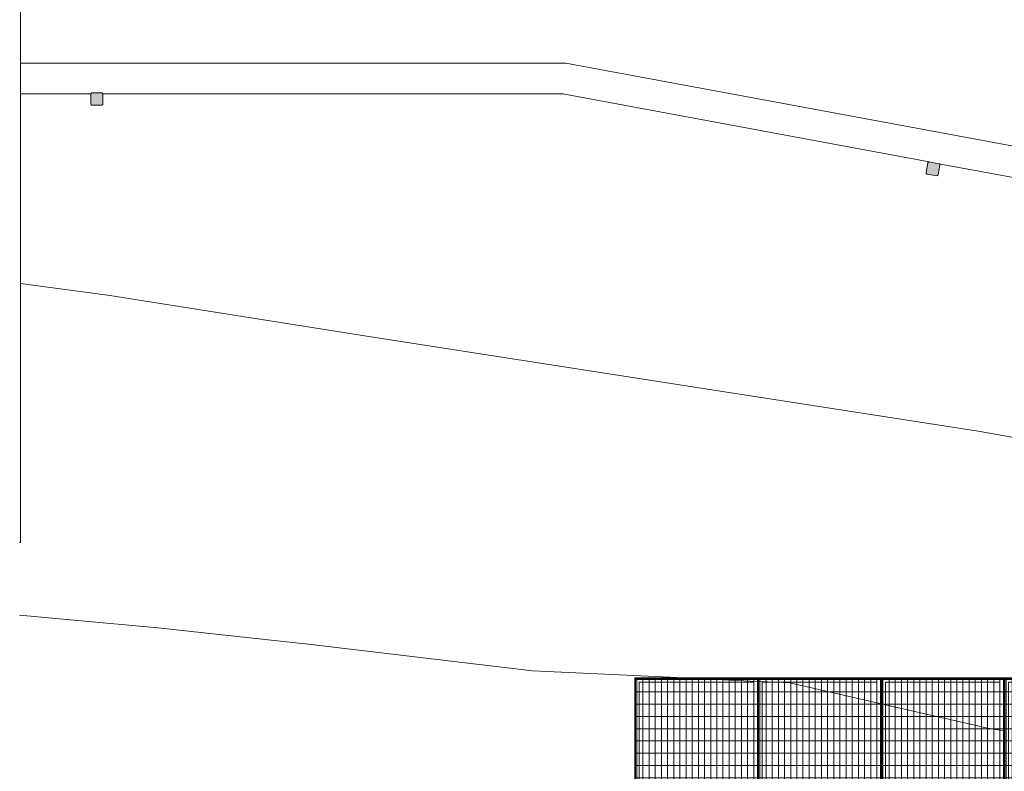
# Model space of a CAD drawing. Header units: metres. Extents: x -373759 to -373409, y 810976 to 811228.
# Tile 80 of 153: x -373595 to -373587, y 811120 to 811126. Entities that reach past the tile are written whole.
import ezdxf

# ---------------------------------------------------------------- set-up
doc = ezdxf.new("R2010")
doc.units = ezdxf.units.M
doc.header["$XCLIPFRAME"] = 2
for name, color, linetype, lineweight in [('A-FLOR', 7, 'Continuous', 5), ('A-GENM', 7, 'Continuous', 5), ('I-WALL', 7, 'Continuous', 5), ('S-COLS', 7, 'Continuous', 5)]:
    doc.layers.add(name, color=color, linetype=linetype, lineweight=lineweight)
for name, color, linetype, lineweight, true_color in [('BASE ALAMEDA JULIO MULLER 1_explodidoR01_dwg', 7, 'Continuous', 5, 0x767676), ('Curva_Intermediária', 7, 'Continuous', 9, 0x656565), ('Curva_Mestra', 7, 'Continuous', 40, 0xa55200)]:
    doc.layers.add(name, color=color, linetype=linetype, lineweight=lineweight, true_color=true_color)
picture_1 = doc.add_image_def('image1.jpg', size_in_pixel=(999, 584))
pattern_1 = [(270, (3125.54, 1874.46), (100, 6e-15), []), (0, (3125.54, 1874.46), (0, 50), [])]

# ---------------------------------------------------------------- blocks, each defined once
blk = doc.blocks.new('BASE ALAMEDA JULIO MULLER 1_explodidoR01_dwg-478056-PISTA INFERIOR PARTE 1')
at = {"layer": 'Curva_Intermediária', "color": 9, "lineweight": 5, "true_color": 0xc0c0c0, "flags": 128}
blk.add_lwpolyline([(48927.5, 881639.2), (48892.5, 882462.2), (47764.5, 882870.2), (46668.5, 883374.2), (45372.5, 883878.2), (44100.5, 884342.2), (42620.5, 884862.2), (40820.5, 885590.2), (38684.5, 886630.2), (36292.5, 887726.2), (34116.5, 888726.2), (32196.5, 889614.2), (31524.9, 889907.2)], dxfattribs=at)
at = {"layer": 'Curva_Mestra', "color": 9, "lineweight": 5, "true_color": 0xc0c0c0}
for p, q in [((35837.7, 885350.9), (36402.5, 885161.8)), ((36403.2, 885161.6), (36407.8, 885160.1)), ((36408.1, 885160), (36412.7, 885158.4)), ((36413.4, 885158.2), (36549.3, 885112.7)), ((37289.1, 884730), (37319.6, 884713.3)), ((37321.5, 884712.2), (37352.1, 884695.5)), ((37352.1, 884695.5), (38100.5, 884286.2)), ((38100.5, 884286.2), (38190.2, 884242.4)), ((38190.2, 884242.4), (38217.6, 884229))]:
    blk.add_line(p, q, dxfattribs=at)
at = {"layer": 'Curva_Mestra', "color": 9, "lineweight": 5, "true_color": 0xc0c0c0, "flags": 128}
for points in [[(30782.6, 887315.5), (31836.5, 886910.2), (32996.5, 886438.2), (34668.5, 885742.2), (35837.7, 885350.9)], [(36549.3, 885112.7), (36652.5, 885078.2), (37289.1, 884730)]]:
    blk.add_lwpolyline(points, dxfattribs=at)
blk = doc.blocks.new('_EME_ GRADEX PISO 3X1  - _EME_ GRADEX PISO 3X1 -V286-PISTA INFERIOR PARTE 1')
at = {"layer": 'A-GENM', "true_color": 0xaaaaaa}
h = blk.add_hatch(dxfattribs=at)
h.set_pattern_fill('FP_1', color=253, style=0, pattern_type=2)
h.set_pattern_definition(pattern_1)
h.paths.add_polyline_path([(0, -1000), (3000, -1000), (3000, 0), (0, 0), (0, -451.5)], flags=0)
at = {"layer": 'A-GENM', "color": 253, "true_color": 0xaaaaaa}
for p, q in [((0, -1000), (0, 0)), ((0, 0), (2000, 0)), ((2000, 0), (0, 0)), ((0, 0), (0, -1000)), ((0, -1000), (0, 0)), ((0, 0), (3000, 0)), ((3000, 0), (0, 0)), ((0, 0), (0, -1000)), ((2000, 0), (2000, -1000)), ((2000, -1000), (2000, 0)), ((3000, 0), (3000, -1000)), ((3000, -1000), (3000, 0)), ((5, -5), (1995, -5)), ((5, -995), (5, -5)), ((5, -5), (1995, -5)), ((5, -995), (5, -5)), ((1965, -35), (35, -35)), ((35, -35), (35, -965)), ((35, -965), (35, -35)), ((35, -35), (1965, -35)), ((1965, -965), (1965, -35)), ((1965, -35), (1965, -965)), ((1995, -5), (1995, -995)), ((1995, -5), (1995, -995)), ((2000, -1000), (2000, 0)), ((2000, 0), (3000, 0)), ((3000, 0), (2000, 0)), ((2000, 0), (2000, -1000)), ((2005, -5), (2995, -5)), ((2005, -995), (2005, -5)), ((2005, -5), (2995, -5)), ((2005, -995), (2005, -5)), ((2965, -35), (2035, -35)), ((2035, -35), (2035, -965)), ((2035, -965), (2035, -35)), ((2035, -35), (2965, -35)), ((2965, -965), (2965, -35)), ((2965, -35), (2965, -965)), ((2995, -5), (2995, -995)), ((2995, -5), (2995, -995)), ((3000, 0), (3000, -1000)), ((3000, -1000), (3000, 0)), ((2000, -1000), (0, -1000)), ((0, -1000), (2000, -1000)), ((2000, -1000), (0, -1000)), ((0, -1000), (3000, -1000)), ((1995, -995), (5, -995)), ((1995, -995), (5, -995)), ((35, -965), (1965, -965)), ((1965, -965), (35, -965)), ((3000, -1000), (2000, -1000)), ((2000, -1000), (3000, -1000)), ((3000, -1000), (2000, -1000)), ((2995, -995), (2005, -995)), ((2995, -995), (2005, -995)), ((2035, -965), (2965, -965)), ((2965, -965), (2035, -965))]:
    blk.add_line(p, q, dxfattribs=at)
blk = doc.blocks.new('_EME_ GRADEX PISO 3X1  - _EME_ GRADEX PISO 3X1 -V287-PISTA INFERIOR PARTE 1')
at = {"layer": 'A-GENM', "true_color": 0xaaaaaa}
h = blk.add_hatch(dxfattribs=at)
h.set_pattern_fill('FP_1', color=253, style=0, pattern_type=2)
h.set_pattern_definition(pattern_1)
h.paths.add_polyline_path([(0, -1000), (3000, -1000), (3000, 0), (0, 0), (0, -721.1)], flags=0)
at = {"layer": 'A-GENM', "color": 253, "true_color": 0xaaaaaa}
for p, q in [((0, -1000), (0, 0)), ((0, 0), (2000, 0)), ((2000, 0), (0, 0)), ((0, 0), (0, -1000)), ((0, -1000), (0, 0)), ((0, 0), (2000, 0)), ((3000, 0), (0, 0)), ((0, 0), (0, -1000)), ((2000, 0), (2000, -1000)), ((2000, -1000), (2000, 0)), ((2000, 0), (3000, 0)), ((3000, 0), (3000, -1000)), ((3000, -1000), (3000, 0)), ((5, -5), (1995, -5)), ((5, -995), (5, -5)), ((5, -5), (1995, -5)), ((5, -995), (5, -5)), ((1965, -35), (35, -35)), ((35, -35), (35, -965)), ((35, -965), (35, -35)), ((35, -35), (1965, -35)), ((1965, -965), (1965, -35)), ((1965, -35), (1965, -965)), ((1995, -5), (1995, -995)), ((1995, -5), (1995, -995)), ((2000, -1000), (2000, 0)), ((2000, 0), (3000, 0)), ((3000, 0), (2000, 0)), ((2000, 0), (2000, -1000)), ((2005, -5), (2995, -5)), ((2005, -995), (2005, -5)), ((2005, -5), (2995, -5)), ((2005, -995), (2005, -5)), ((2965, -35), (2035, -35)), ((2035, -35), (2035, -965)), ((2035, -965), (2035, -35)), ((2035, -35), (2965, -35)), ((2965, -965), (2965, -35)), ((2965, -35), (2965, -965)), ((2995, -5), (2995, -995)), ((2995, -5), (2995, -995)), ((3000, 0), (3000, -1000)), ((3000, -1000), (3000, 0)), ((2000, -1000), (0, -1000)), ((0, -1000), (2000, -1000)), ((2000, -1000), (0, -1000)), ((0, -1000), (3000, -1000)), ((1995, -995), (5, -995)), ((1995, -995), (5, -995)), ((35, -965), (1965, -965)), ((1965, -965), (35, -965)), ((3000, -1000), (2000, -1000)), ((2000, -1000), (3000, -1000)), ((3000, -1000), (2000, -1000)), ((2995, -995), (2005, -995)), ((2995, -995), (2005, -995)), ((2035, -965), (2965, -965)), ((2965, -965), (2035, -965))]:
    blk.add_line(p, q, dxfattribs=at)
blk = doc.blocks.new('_EME_ GRADEX PISO 3X1  - _EME_ GRADEX PISO 3X1 -V288-PISTA INFERIOR PARTE 1')
at = {"layer": 'A-GENM', "true_color": 0xaaaaaa}
h = blk.add_hatch(dxfattribs=at)
h.set_pattern_fill('FP_1', color=253, style=0, pattern_type=2)
h.set_pattern_definition(pattern_1)
h.paths.add_polyline_path([(0, -1000), (3000, -1000), (3000, 0), (0, 0), (0, -990.7)], flags=0)
at = {"layer": 'A-GENM', "color": 253, "true_color": 0xaaaaaa}
for p, q in [((0, -1000), (0, 0)), ((0, 0), (2000, 0)), ((2000, 0), (0, 0)), ((0, 0), (0, -1000)), ((0, -1000), (0, 0)), ((0, 0), (2000, 0)), ((3000, 0), (0, 0)), ((0, 0), (0, -1000)), ((2000, 0), (2000, -1000)), ((2000, -1000), (2000, 0)), ((2000, 0), (3000, 0)), ((3000, 0), (3000, -1000)), ((3000, -1000), (3000, 0)), ((5, -5), (1995, -5)), ((5, -995), (5, -5)), ((5, -5), (1995, -5)), ((5, -995), (5, -5)), ((1965, -35), (35, -35)), ((35, -35), (35, -965)), ((35, -965), (35, -35)), ((35, -35), (1965, -35)), ((1965, -965), (1965, -35)), ((1965, -35), (1965, -965)), ((1995, -5), (1995, -995)), ((1995, -5), (1995, -995)), ((2000, -1000), (2000, 0)), ((2000, 0), (3000, 0)), ((3000, 0), (2000, 0)), ((2000, 0), (2000, -1000)), ((2005, -5), (2995, -5)), ((2005, -995), (2005, -5)), ((2005, -5), (2995, -5)), ((2005, -995), (2005, -5)), ((2965, -35), (2035, -35)), ((2035, -35), (2035, -965)), ((2035, -965), (2035, -35)), ((2035, -35), (2965, -35)), ((2965, -965), (2965, -35)), ((2965, -35), (2965, -965)), ((2995, -5), (2995, -995)), ((2995, -5), (2995, -995)), ((3000, 0), (3000, -1000)), ((3000, -1000), (3000, 0)), ((2000, -1000), (0, -1000)), ((0, -1000), (2000, -1000)), ((3000, -1000), (0, -1000)), ((0, -1000), (3000, -1000)), ((1995, -995), (5, -995)), ((1995, -995), (5, -995)), ((35, -965), (1965, -965)), ((1965, -965), (35, -965)), ((3000, -1000), (2000, -1000)), ((2000, -1000), (3000, -1000)), ((2995, -995), (2005, -995)), ((2995, -995), (2005, -995)), ((2035, -965), (2965, -965)), ((2965, -965), (2035, -965))]:
    blk.add_line(p, q, dxfattribs=at)
blk = doc.blocks.new('_EME_ GRADEX PISO 3X1  - _EME_ GRADEX PISO 3X1 -V289-PISTA INFERIOR PARTE 1')
at = {"layer": 'A-GENM', "true_color": 0xaaaaaa}
h = blk.add_hatch(dxfattribs=at)
h.set_pattern_fill('FP_1', color=253, style=0, pattern_type=2)
h.set_pattern_definition(pattern_1)
h.paths.add_polyline_path([(0, -1000), (3000, -1000), (3000, 0), (0, 0), (0, -625.4)], flags=0)
at = {"layer": 'A-GENM', "color": 253, "true_color": 0xaaaaaa}
for p, q in [((0, -1000), (0, 0)), ((0, 0), (2000, 0)), ((2000, 0), (0, 0)), ((0, 0), (0, -1000)), ((0, -1000), (0, 0)), ((0, 0), (3000, 0)), ((3000, 0), (0, 0)), ((0, 0), (0, -1000)), ((2000, 0), (2000, -1000)), ((2000, -1000), (2000, 0)), ((3000, 0), (3000, -1000)), ((3000, -1000), (3000, 0)), ((5, -5), (1995, -5)), ((5, -995), (5, -5)), ((5, -5), (1995, -5)), ((5, -995), (5, -5)), ((1965, -35), (35, -35)), ((35, -35), (35, -965)), ((35, -965), (35, -35)), ((35, -35), (1965, -35)), ((1965, -965), (1965, -35)), ((1965, -35), (1965, -965)), ((1995, -5), (1995, -995)), ((1995, -5), (1995, -995)), ((2000, -1000), (2000, 0)), ((2000, 0), (3000, 0)), ((3000, 0), (2000, 0)), ((2000, 0), (2000, -1000)), ((2005, -5), (2995, -5)), ((2005, -995), (2005, -5)), ((2005, -5), (2995, -5)), ((2005, -995), (2005, -5)), ((2965, -35), (2035, -35)), ((2035, -35), (2035, -965)), ((2035, -965), (2035, -35)), ((2035, -35), (2965, -35)), ((2965, -965), (2965, -35)), ((2965, -35), (2965, -965)), ((2995, -5), (2995, -995)), ((2995, -5), (2995, -995)), ((3000, 0), (3000, -1000)), ((3000, -1000), (3000, 0)), ((2000, -1000), (0, -1000)), ((0, -1000), (2000, -1000)), ((2000, -1000), (0, -1000)), ((0, -1000), (3000, -1000)), ((1995, -995), (5, -995)), ((1995, -995), (5, -995)), ((35, -965), (1965, -965)), ((1965, -965), (35, -965)), ((3000, -1000), (2000, -1000)), ((2000, -1000), (3000, -1000)), ((3000, -1000), (2000, -1000)), ((2995, -995), (2005, -995)), ((2995, -995), (2005, -995)), ((2035, -965), (2965, -965)), ((2965, -965), (2035, -965))]:
    blk.add_line(p, q, dxfattribs=at)
blk = doc.blocks.new('_EST_ PILAR BALIZADOR - 150 x 150-V374-PISTA INFERIOR PARTE 1')
at = {"layer": 'S-COLS', "lineweight": 20, "true_color": 0x800000}
blk.add_hatch(color=16, dxfattribs=at).paths.add_polyline_path([(-50, -40), (-48.7, -45), (-40, -50), (45, -48.7), (50, -40), (48.7, 45), (40, 50), (-45, 48.7), (-50, 40)], flags=0)
at = {"layer": 'S-COLS', "color": 236, "lineweight": 20, "true_color": 0x800040}
for p, q in [((-50, 40), (-50, -40)), ((40, 50), (-40, 50)), ((50, -40), (50, 40)), ((-40, -50), (40, -50))]:
    blk.add_line(p, q, dxfattribs=at)
for centre, start, end in [((-40, 40), 90, 180), ((40, 40), 360, 90), ((-40, -40), 180, 270), ((40, -40), 270, 360)]:
    blk.add_arc(centre, 10, start, end, dxfattribs=at)
at = {"layer": 'S-COLS', "lineweight": 20}
for centre, start, end in [((-40, 40), 135, 180), ((40, 40), 45, 90), ((-40, -40), 225, 270), ((40, -40), 315, 0)]:
    blk.add_arc(centre, 10, start, end, dxfattribs=at)
blk = doc.blocks.new('_EST_ PILAR BALIZADOR - 150 x 150-V375-PISTA INFERIOR PARTE 1')
at = {"layer": 'S-COLS', "lineweight": 20, "true_color": 0x800000}
blk.add_hatch(color=16, dxfattribs=at).paths.add_polyline_path([(-50, -40), (-48.7, -45), (-40, -50), (45, -48.7), (50, -40), (48.7, 45), (40, 50), (-45, 48.7), (-50, 40)], flags=0)
at = {"layer": 'S-COLS', "color": 236, "lineweight": 20, "true_color": 0x800040}
for p, q in [((-50, 40), (-50, -40)), ((40, 50), (-40, 50)), ((50, -40), (50, 40)), ((-40, -50), (40, -50))]:
    blk.add_line(p, q, dxfattribs=at)
for centre, start, end in [((-40, 40), 90, 180), ((40, 40), 360, 90), ((-40, -40), 180, 270), ((40, -40), 270, 360)]:
    blk.add_arc(centre, 10, start, end, dxfattribs=at)
at = {"layer": 'S-COLS', "lineweight": 20}
for centre, start, end in [((-40, 40), 135, 180), ((40, 40), 45, 90), ((-40, -40), 225, 270), ((40, -40), 315, 0)]:
    blk.add_arc(centre, 10, start, end, dxfattribs=at)

msp = doc.modelspace()

# ---------------------------------------------------------------- linework, layer by layer
at = {"layer": 'A-FLOR'}
for p, q in [((-373595.3753, 811121.986), (-373595.3752, 811128.2391)), ((-373590.9445, 811125.881), (-373595.3753, 811125.881)), ((-373590.9445, 811125.881), (-373590.9445, 811125.881)), ((-373595.3824, 811121.986), (-373595.3753, 811121.986))]:
    msp.add_line(p, q, dxfattribs=at)
at = {"layer": 'I-WALL'}
for p, q in [((-373595.3753, 811125.881), (-373590.9445, 811125.881)), ((-373590.9445, 811125.881), (-373571.9474, 811122.352)), ((-373594.8034, 811125.631), (-373595.3753, 811125.631)), ((-373590.9675, 811125.631), (-373594.7051, 811125.631)), ((-373587.9909, 811125.078), (-373590.9675, 811125.631)), ((-373580.8137, 811123.7447), (-373587.9122, 811125.0634))]:
    msp.add_line(p, q, dxfattribs=at)

# ---------------------------------------------------------------- block references
at = {"layer": 'A-GENM', "color": 253, "true_color": 0xaaaaaa, "xscale": 0.001000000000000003, "yscale": 0.001000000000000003, "zscale": 0.001000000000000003, "rotation": 89.99971691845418}
for name, p in [('_EME_ GRADEX PISO 3X1  - _EME_ GRADEX PISO 3X1 -V286-PISTA INFERIOR PARTE 1', (-373590.3824, 811117.8835)), ('_EME_ GRADEX PISO 3X1  - _EME_ GRADEX PISO 3X1 -V287-PISTA INFERIOR PARTE 1', (-373589.3824, 811117.8835)), ('_EME_ GRADEX PISO 3X1  - _EME_ GRADEX PISO 3X1 -V288-PISTA INFERIOR PARTE 1', (-373588.3824, 811117.8835)), ('_EME_ GRADEX PISO 3X1  - _EME_ GRADEX PISO 3X1 -V289-PISTA INFERIOR PARTE 1', (-373587.3824, 811117.8835))]:
    msp.add_blockref(name, p, dxfattribs=at)
at = {"layer": 'BASE ALAMEDA JULIO MULLER 1_explodidoR01_dwg', "color": 9, "true_color": 0xc0c0c0, "xscale": 0.0009999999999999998, "yscale": 0.0009999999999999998, "zscale": 0.0009999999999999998, "rotation": 15.8306522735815}
msp.add_blockref('BASE ALAMEDA JULIO MULLER 1_explodidoR01_dwg-478056-PISTA INFERIOR PARTE 1', (-373382.9422, 810259.3357), dxfattribs=at)
at = {"layer": 'S-COLS', "color": 236, "lineweight": 20, "true_color": 0x800040, "xscale": 0.0009999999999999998, "yscale": 0.0009999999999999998, "zscale": 0.0009999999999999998}
for name, p, rotation in [('_EST_ PILAR BALIZADOR - 150 x 150-V374-PISTA INFERIOR PARTE 1', (-373594.7544, 811125.5885), 89.99962764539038), ('_EST_ PILAR BALIZADOR - 150 x 150-V375-PISTA INFERIOR PARTE 1', (-373587.9607, 811125.0216), 79.47644690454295)]:
    msp.add_blockref(name, p, dxfattribs=dict(at, rotation=rotation))

# ---------------------------------------------------------------- pictures from other files: only their frames are drawn
image = msp.add_image(picture_1, insert=(-373760.7975, 810990.6628), size_in_units=(351.8083, 205.6617))
image.set_boundary_path([(4.5384, 95.0127), (998.5, 423.3533)])
image.dxf.flags = 15

doc.saveas('drawing.dxf')
